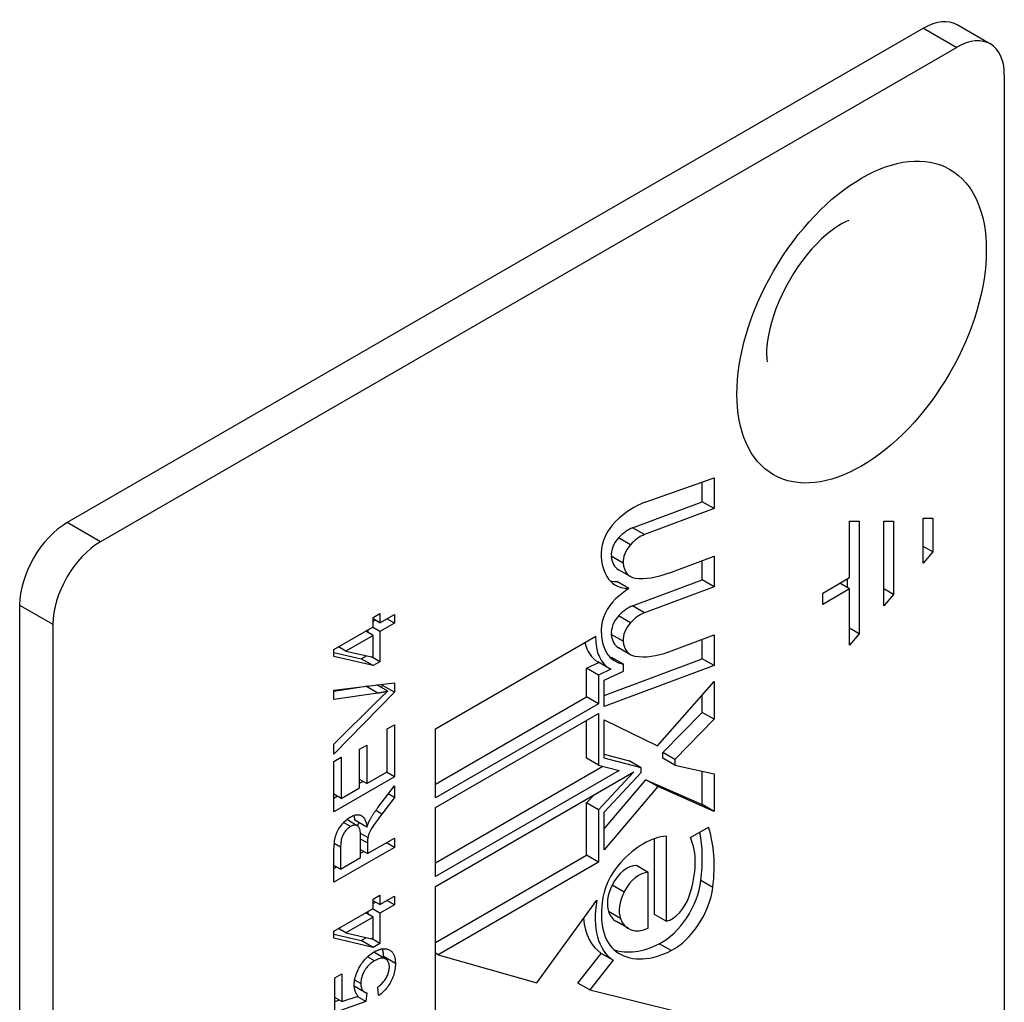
# Model space of a CAD drawing. Header units: inches. Extents: x 168.6 to 197.3, y 53.8 to 105.3.
# Tile 6 of 28: x 170 to 171.2, y 67.7 to 68.9. Entities that reach past the tile are written whole.
import ezdxf

# ---------------------------------------------------------------- set-up
doc = ezdxf.new("R2010")
doc.units = ezdxf.units.IN
doc.header["$MEASUREMENT"] = 0
doc.layers.add('Visible Edges(ANSI)', color=7, linetype='Continuous', lineweight=25)
doc.layers.add('Visible Tangent Edges(ANSI)', color=7, linetype='Continuous', lineweight=25)

msp = doc.modelspace()

# ---------------------------------------------------------------- linework, layer by layer
at = {"layer": 'Visible Edges(ANSI)'}
for p, q in [((171.0647, 68.8886), (170.0625, 68.31)), ((171.143, 68.87), (171.1041, 68.8925)), ((171.1036, 68.8661), (170.1014, 68.2875)), ((171.1593, 68.834), (171.1593, 67.3355)), ((170.7388, 68.3338), (170.8196, 68.3623)), ((170.8056, 68.3344), (170.8056, 68.3574)), ((170.8196, 68.3623), (170.8196, 68.3264)), ((170.7243, 68.304), (170.8056, 68.3344)), ((170.8196, 68.3264), (170.8056, 68.3344)), ((170.8196, 68.3264), (170.7382, 68.296)), ((170.9782, 68.2457), (170.9782, 68.3116)), ((170.9782, 68.3116), (170.9896, 68.3116)), ((170.9896, 68.3116), (170.9896, 68.1798)), ((171.0181, 68.2127), (171.0181, 68.3116)), ((171.0181, 68.3116), (171.0296, 68.3116)), ((171.0296, 68.3116), (171.0296, 68.2259)), ((171.0644, 68.2624), (171.0644, 68.3152)), ((171.0644, 68.3152), (171.0758, 68.3152)), ((171.0758, 68.3152), (171.0758, 68.2756)), ((170.7665, 68.251), (170.8196, 68.2709)), ((170.8196, 68.2709), (170.8196, 68.2349)), ((171.0758, 68.2756), (171.0644, 68.2822)), ((171.0758, 68.2756), (171.0644, 68.2624)), ((170.8056, 68.243), (170.8056, 68.2657)), ((170.7217, 68.2469), (170.7078, 68.2549)), ((170.7199, 68.2329), (170.7059, 68.2409)), ((170.7243, 68.2126), (170.8056, 68.243)), ((170.8196, 68.2349), (170.8056, 68.243)), ((170.9468, 68.2275), (170.9782, 68.2457)), ((170.9782, 68.2325), (170.9668, 68.2391)), ((170.9757, 68.2339), (170.9757, 68.2442)), ((170.8196, 68.2349), (170.7382, 68.2045)), ((170.9782, 68.2325), (170.9468, 68.2143)), ((170.9468, 68.2143), (170.9468, 68.2275)), ((170.9782, 68.1666), (170.9782, 68.2325)), ((171.0296, 68.2259), (171.0181, 68.2325)), ((171.0296, 68.2259), (171.0181, 68.2127)), ((170.0068, 68.2135), (170.0068, 66.7151)), ((170.4205, 68.199), (170.4285, 68.2036)), ((170.4285, 68.2036), (170.4285, 68.1926)), ((170.4285, 68.1926), (170.4454, 68.2024)), ((170.4454, 68.2024), (170.4454, 68.1924)), ((170.0457, 68.1911), (170.0457, 66.6926)), ((170.4205, 68.188), (170.4205, 68.199)), ((170.4285, 68.1926), (170.4205, 68.1972)), ((170.4205, 68.1941), (170.4232, 68.1957)), ((170.4454, 68.1924), (170.4285, 68.1826)), ((170.4454, 68.1924), (170.4367, 68.1974)), ((170.3747, 68.1616), (170.4205, 68.188)), ((170.4205, 68.178), (170.4118, 68.183)), ((170.4146, 68.1814), (170.4146, 68.1846)), ((170.4285, 68.1826), (170.4198, 68.1876)), ((170.4285, 68.1826), (170.4285, 68.1472)), ((170.9896, 68.1798), (170.9782, 68.1863)), ((170.9896, 68.1798), (170.9782, 68.1666)), ((170.4205, 68.178), (170.3886, 68.1596)), ((170.4205, 68.1524), (170.4205, 68.178)), ((170.4936, 68.0688), (170.681, 68.177)), ((170.7665, 68.1588), (170.8196, 68.1786)), ((170.8056, 68.1507), (170.8056, 68.1734)), ((170.8196, 68.1786), (170.8196, 68.1427)), ((170.3747, 68.1534), (170.3747, 68.1616)), ((170.3747, 68.1581), (170.4066, 68.1506)), ((170.3886, 68.1596), (170.3799, 68.1646)), ((170.3886, 68.1596), (170.4205, 68.1524)), ((170.7217, 68.1554), (170.7078, 68.1634)), ((170.4205, 68.1426), (170.3747, 68.1534)), ((170.4066, 68.1506), (170.4127, 68.1542)), ((170.4205, 68.1426), (170.4066, 68.1506)), ((170.4285, 68.1472), (170.4188, 68.1528)), ((170.4285, 68.1472), (170.4205, 68.1426)), ((170.6702, 68.1395), (170.6847, 68.1464)), ((170.6975, 68.139), (170.6836, 68.147)), ((170.6909, 68.1078), (170.8056, 68.1507)), ((170.7135, 68.1442), (170.6996, 68.1522)), ((170.7135, 68.1363), (170.7135, 68.1442)), ((170.8196, 68.1427), (170.8056, 68.1507)), ((170.6702, 68.106), (170.6702, 68.1395)), ((170.6842, 68.1314), (170.6702, 68.1395)), ((170.6986, 68.1384), (170.6842, 68.1314)), ((170.8196, 68.1427), (170.6909, 68.0946)), ((170.6909, 68.1255), (170.7135, 68.1363)), ((170.3747, 68.1138), (170.4454, 68.1226)), ((170.4454, 68.1226), (170.4454, 68.1115)), ((170.6842, 68.1314), (170.6842, 68.098)), ((170.6909, 68.0946), (170.6909, 68.1255)), ((170.7534, 68.0489), (170.8196, 68.1239)), ((170.8196, 68.1239), (170.8196, 68.0798)), ((170.3747, 68.1128), (170.4121, 68.1184)), ((170.3747, 68.1028), (170.3747, 68.1138)), ((170.4454, 68.1115), (170.3747, 68.0391)), ((170.4261, 68.1103), (170.3747, 68.1028)), ((170.4376, 68.1126), (170.4248, 68.12)), ((170.4294, 68.1174), (170.4315, 68.1195)), ((170.4315, 68.1195), (170.4315, 68.1209)), ((170.4454, 68.1115), (170.4315, 68.1195)), ((170.3747, 68.0508), (170.4261, 68.1017)), ((170.4936, 68.004), (170.6702, 68.106)), ((170.6842, 68.098), (170.4936, 67.9879)), ((170.6842, 68.098), (170.6702, 68.106)), ((170.8056, 68.0878), (170.8056, 68.1081)), ((170.4936, 67.9765), (170.6842, 68.0865)), ((170.6842, 68.0865), (170.6842, 68.0262)), ((170.7597, 68.0409), (170.8056, 68.0878)), ((170.8196, 68.0798), (170.8056, 68.0878)), ((170.6702, 68.0342), (170.6702, 68.0785)), ((170.6909, 68.0345), (170.6909, 68.079)), ((170.6909, 68.079), (170.7534, 68.0489)), ((170.8196, 68.0798), (170.7736, 68.0329)), ((170.4371, 68.0685), (170.4454, 68.0733)), ((170.4371, 68.0183), (170.4371, 68.0685)), ((170.4454, 68.0733), (170.4454, 68.0123)), ((170.4936, 67.9879), (170.4936, 68.0688)), ((170.3747, 68.0391), (170.3747, 68.0508)), ((170.4047, 68.0449), (170.413, 68.0497)), ((170.4047, 67.9996), (170.4047, 68.0449)), ((170.413, 68.0497), (170.413, 68.0045)), ((170.7597, 68.0344), (170.7597, 68.0409)), ((170.7736, 68.0329), (170.7597, 68.0409)), ((170.3747, 68.0306), (170.3831, 68.0355)), ((170.3747, 67.9715), (170.3747, 68.0306)), ((170.3831, 68.0355), (170.3831, 67.9872)), ((170.6842, 68.0262), (170.6702, 68.0342)), ((170.6909, 68.0389), (170.7203, 68.0312)), ((170.7342, 68.0232), (170.6909, 68.0345)), ((170.7342, 68.0232), (170.7203, 68.0312)), ((170.7736, 68.0263), (170.7597, 68.0344)), ((170.7736, 68.0329), (170.7736, 68.0263)), ((170.413, 68.0045), (170.4371, 68.0183)), ((170.4454, 68.0123), (170.436, 68.0178)), ((170.4936, 67.9118), (170.6894, 68.0248)), ((170.7085, 68.0198), (170.4936, 67.8957)), ((170.4936, 67.8843), (170.7258, 68.0183)), ((170.6842, 68.0262), (170.7085, 68.0198)), ((170.7258, 68.0183), (170.6842, 67.9739)), ((170.6909, 67.9712), (170.7342, 68.0174)), ((170.7342, 68.0174), (170.7342, 68.0232)), ((170.7736, 68.0263), (170.8196, 68.0161)), ((170.8056, 67.9801), (170.8056, 68.0192)), ((170.4454, 68.0123), (170.3747, 67.9715)), ((170.413, 68.0045), (170.4047, 68.0093)), ((170.4047, 68.0049), (170.4085, 68.0071)), ((170.6909, 67.9515), (170.7399, 68.009)), ((170.7538, 68.001), (170.7399, 68.009)), ((170.7399, 68.009), (170.8056, 67.9801)), ((170.8196, 68.0161), (170.8196, 67.972)), ((170.3831, 67.9872), (170.4047, 67.9996)), ((170.4262, 67.9765), (170.4454, 68.0018)), ((170.4454, 68.0018), (170.4454, 67.9883)), ((170.7538, 68.001), (170.6909, 67.9271)), ((170.8196, 67.972), (170.7538, 68.001)), ((170.3831, 67.9872), (170.3747, 67.992)), ((170.3747, 67.9876), (170.3785, 67.9898)), ((170.4454, 67.9883), (170.4307, 67.9689)), ((170.4454, 67.9883), (170.4383, 67.9924)), ((170.6702, 67.9819), (170.6791, 67.9914)), ((170.4936, 67.8957), (170.4936, 67.9765)), ((170.6702, 67.9207), (170.6702, 67.9819)), ((170.6842, 67.9739), (170.6702, 67.9819)), ((170.6842, 67.9739), (170.6842, 67.9126)), ((170.6909, 67.9271), (170.6909, 67.9712)), ((170.8196, 67.972), (170.8056, 67.9801)), ((170.402, 67.9552), (170.3896, 67.9624)), ((170.4132, 67.9536), (170.3993, 67.9617)), ((170.792, 67.9414), (170.8132, 67.9537)), ((170.4143, 67.9413), (170.4057, 67.9463)), ((170.4059, 67.9179), (170.4059, 67.9411)), ((170.414, 67.9226), (170.4454, 67.9407)), ((170.4454, 67.9407), (170.4454, 67.9299)), ((170.7498, 67.8515), (170.7498, 67.9401)), ((170.7637, 67.943), (170.7637, 67.8434)), ((170.4454, 67.9299), (170.3747, 67.8891)), ((170.3747, 67.8891), (170.3747, 67.9253)), ((170.3825, 67.9302), (170.3825, 67.9044)), ((170.414, 67.9226), (170.4059, 67.9272)), ((170.4059, 67.9231), (170.4095, 67.9252)), ((170.414, 67.9351), (170.414, 67.9226)), ((170.4454, 67.9299), (170.436, 67.9353)), ((170.3825, 67.9044), (170.4059, 67.9179)), ((170.4936, 67.8187), (170.6702, 67.9207)), ((170.6842, 67.9126), (170.6702, 67.9207)), ((170.3825, 67.9044), (170.3747, 67.9089)), ((170.3747, 67.9051), (170.378, 67.907)), ((170.6842, 67.9126), (170.4965, 67.8043)), ((170.7425, 67.9006), (170.7286, 67.9086)), ((170.7425, 67.8353), (170.7425, 67.9006)), ((170.4936, 67.7022), (170.4936, 67.8843)), ((170.4205, 67.8693), (170.4285, 67.8739)), ((170.4205, 67.8583), (170.4205, 67.8693)), ((170.4285, 67.8629), (170.4205, 67.8675)), ((170.4285, 67.8739), (170.4285, 67.8629)), ((170.4285, 67.8629), (170.4454, 67.8727)), ((170.4454, 67.8627), (170.4367, 67.8677)), ((170.4454, 67.8727), (170.4454, 67.8627)), ((170.612, 67.7714), (170.6824, 67.8683)), ((170.3747, 67.8319), (170.4205, 67.8583)), ((170.4285, 67.8529), (170.4198, 67.8579)), ((170.4205, 67.8644), (170.4232, 67.8659)), ((170.4454, 67.8627), (170.4285, 67.8529)), ((170.4205, 67.8483), (170.3886, 67.8299)), ((170.4205, 67.8483), (170.4118, 67.8533)), ((170.4146, 67.8517), (170.4146, 67.8549)), ((170.4205, 67.8227), (170.4205, 67.8483)), ((170.4285, 67.8529), (170.4285, 67.8175)), ((170.7637, 67.8434), (170.7498, 67.8515)), ((170.3886, 67.8299), (170.3799, 67.8349)), ((170.7193, 67.8349), (170.7054, 67.843)), ((170.3747, 67.8236), (170.3747, 67.8319)), ((170.3747, 67.8284), (170.4066, 67.8209)), ((170.4205, 67.8129), (170.3747, 67.8236)), ((170.3886, 67.8299), (170.4205, 67.8227)), ((170.4066, 67.8209), (170.4127, 67.8245)), ((170.4285, 67.8175), (170.4188, 67.8231)), ((170.4205, 67.8129), (170.4066, 67.8209)), ((170.4285, 67.8175), (170.4205, 67.8129)), ((170.4353, 67.7992), (170.4214, 67.8072)), ((170.4965, 67.8043), (170.4936, 67.806)), ((170.4965, 67.8043), (170.612, 67.7714)), ((170.6603, 67.7712), (170.6876, 67.8058)), ((170.7015, 67.7978), (170.6876, 67.8058)), ((170.7015, 67.7978), (170.6743, 67.7632)), ((170.3756, 67.7771), (170.3839, 67.7819)), ((170.3756, 67.7366), (170.3756, 67.7771)), ((170.3839, 67.7819), (170.3839, 67.7494)), ((170.4106, 67.7605), (170.3985, 67.7675)), ((170.3988, 67.7647), (170.399, 67.7671)), ((170.4269, 67.7564), (170.4261, 67.7665)), ((170.6743, 67.7632), (170.6603, 67.7712)), ((170.3839, 67.7494), (170.3756, 67.7542)), ((170.3839, 67.7494), (170.4029, 67.7559)), ((170.4119, 67.7496), (170.4017, 67.7555)), ((170.413, 67.7596), (170.4119, 67.7496)), ((170.6743, 67.7632), (170.7781, 67.7376)), ((170.3756, 67.7496), (170.3805, 67.7513)), ((170.4119, 67.7496), (170.3756, 67.7366))]:
    msp.add_line(p, q, dxfattribs=at)
at = {"layer": 'Visible Edges(ANSI)', "flags": 128}
for points in [[(170.9773, 68.6634), (170.9767, 68.6632), (170.9751, 68.6627), (170.9727, 68.6616), (170.9694, 68.66), (170.9655, 68.6577), (170.961, 68.6547), (170.9561, 68.6511), (170.9509, 68.6468), (170.9454, 68.6419), (170.9399, 68.6364), (170.9342, 68.6303), (170.9286, 68.6237), (170.9232, 68.6166), (170.9178, 68.6092), (170.9127, 68.6014), (170.9079, 68.5934), (170.9033, 68.5852), (170.8992, 68.5769), (170.8954, 68.5686), (170.892, 68.5603), (170.8891, 68.5521), (170.8867, 68.5442), (170.8847, 68.5366), (170.8831, 68.5295), (170.882, 68.5228), (170.8813, 68.5167), (170.881, 68.5114), (170.881, 68.5068), (170.8812, 68.5032), (170.8815, 68.5005), (170.8818, 68.4989), (170.882, 68.4983)], [(170.4121, 68.1184), (170.4123, 68.1184), (170.4124, 68.1184), (170.4125, 68.1184), (170.4126, 68.1184), (170.4127, 68.1184), (170.4129, 68.1185), (170.413, 68.1185), (170.4131, 68.1185), (170.4132, 68.1185), (170.4133, 68.1185), (170.4135, 68.1186), (170.4136, 68.1186), (170.4137, 68.1186), (170.4138, 68.1186), (170.4139, 68.1186), (170.414, 68.1187), (170.4142, 68.1187), (170.4143, 68.1187), (170.4144, 68.1187), (170.4145, 68.1187), (170.4146, 68.1188), (170.4148, 68.1188), (170.4149, 68.1188), (170.415, 68.1188)], [(170.4261, 68.1017), (170.4266, 68.1022), (170.4271, 68.1027), (170.4276, 68.1032), (170.4281, 68.1037), (170.4286, 68.1042), (170.4291, 68.1046), (170.4296, 68.1051), (170.4301, 68.1056), (170.4306, 68.1061), (170.4311, 68.1065), (170.4315, 68.107), (170.432, 68.1075), (170.4325, 68.1079), (170.433, 68.1084), (170.4335, 68.1088), (170.4339, 68.1092), (170.4344, 68.1097), (170.4349, 68.1101), (170.4353, 68.1105), (170.4358, 68.111), (170.4362, 68.1114), (170.4367, 68.1118), (170.4371, 68.1122), (170.4376, 68.1126)], [(170.4376, 68.1126), (170.4371, 68.1125), (170.4366, 68.1124), (170.4362, 68.1123), (170.4357, 68.1122), (170.4352, 68.112), (170.4347, 68.1119), (170.4342, 68.1118), (170.4338, 68.1117), (170.4333, 68.1116), (170.4328, 68.1115), (170.4323, 68.1114), (170.4318, 68.1113), (170.4314, 68.1112), (170.4309, 68.1111), (170.4304, 68.111), (170.4299, 68.111), (170.4294, 68.1109), (170.4289, 68.1108), (170.4285, 68.1107), (170.428, 68.1106), (170.4275, 68.1105), (170.427, 68.1105), (170.4265, 68.1104), (170.4261, 68.1103)], [(170.4167, 67.9621), (170.4171, 67.9627), (170.4174, 67.9633), (170.4177, 67.9638), (170.4181, 67.9644), (170.4184, 67.965), (170.4187, 67.9656), (170.4191, 67.9662), (170.4195, 67.9668), (170.4198, 67.9674), (170.4202, 67.968), (170.4206, 67.9686), (170.421, 67.9692), (170.4214, 67.9698), (170.4218, 67.9704), (170.4222, 67.971), (170.4226, 67.9716), (170.423, 67.9722), (170.4235, 67.9728), (170.4239, 67.9734), (170.4243, 67.974), (170.4248, 67.9747), (170.4252, 67.9753), (170.4257, 67.9759), (170.4262, 67.9765)], [(170.3747, 67.9253), (170.3747, 67.9279), (170.3748, 67.9305), (170.375, 67.9329), (170.3752, 67.9351), (170.3755, 67.9373), (170.3758, 67.9393), (170.3762, 67.9412), (170.3766, 67.943), (170.3771, 67.9447), (170.3778, 67.9463), (170.3785, 67.948), (170.3793, 67.9496), (170.3801, 67.9512), (170.3811, 67.9528), (170.3822, 67.9544), (170.3834, 67.9559), (170.3846, 67.9574), (170.3858, 67.9588), (170.3871, 67.9602), (170.3884, 67.9614), (170.3898, 67.9626), (170.3912, 67.9636), (170.3926, 67.9646), (170.394, 67.9655)], [(170.394, 67.9655), (170.3952, 67.9662), (170.3964, 67.9667), (170.3976, 67.9672), (170.3988, 67.9676), (170.3999, 67.9679), (170.4009, 67.9681), (170.402, 67.9682), (170.403, 67.9682), (170.404, 67.9681), (170.4049, 67.9679), (170.4058, 67.9676), (170.4067, 67.9672), (170.4075, 67.9667), (170.4083, 67.9661), (170.409, 67.9653), (170.4097, 67.9645), (170.4103, 67.9635), (170.4109, 67.9625), (170.4114, 67.9613), (170.4119, 67.96), (170.4123, 67.9585), (170.4127, 67.957), (170.413, 67.9554), (170.4132, 67.9536)], [(170.3993, 67.9617), (170.3993, 67.9619), (170.3992, 67.9622), (170.3992, 67.9625), (170.3992, 67.9627), (170.3991, 67.963), (170.3991, 67.9632), (170.399, 67.9635), (170.399, 67.9637), (170.399, 67.964), (170.3989, 67.9642), (170.3989, 67.9645), (170.3988, 67.9647), (170.3988, 67.965), (170.3987, 67.9652), (170.3987, 67.9654), (170.3986, 67.9656), (170.3986, 67.9659), (170.3985, 67.9661), (170.3985, 67.9663), (170.3984, 67.9665), (170.3983, 67.9668), (170.3983, 67.967), (170.3982, 67.9672), (170.3982, 67.9674)], [(170.4132, 67.9536), (170.4134, 67.9541), (170.4135, 67.9545), (170.4137, 67.9549), (170.4138, 67.9553), (170.414, 67.9557), (170.4141, 67.9561), (170.4143, 67.9565), (170.4144, 67.9569), (170.4146, 67.9573), (170.4147, 67.9577), (170.4149, 67.958), (170.415, 67.9584), (170.4152, 67.9587), (170.4153, 67.9591), (170.4154, 67.9594), (170.4156, 67.9597), (170.4157, 67.9601), (170.4159, 67.9604), (170.416, 67.9607), (170.4162, 67.961), (170.4163, 67.9613), (170.4165, 67.9616), (170.4166, 67.9618), (170.4167, 67.9621)], [(170.4307, 67.9689), (170.4292, 67.9669), (170.4277, 67.9649), (170.4264, 67.9631), (170.4251, 67.9614), (170.4239, 67.9598), (170.4228, 67.9582), (170.4219, 67.9568), (170.421, 67.9555), (170.4202, 67.9543), (170.4194, 67.9531), (170.4187, 67.952), (170.4181, 67.951), (170.4175, 67.95), (170.417, 67.949), (170.4166, 67.9482), (170.4162, 67.9473), (170.4159, 67.9465), (170.4156, 67.9457), (170.4153, 67.945), (170.4151, 67.9442), (170.4148, 67.9435), (170.4146, 67.9427), (170.4145, 67.942), (170.4143, 67.9413)], [(170.394, 67.9543), (170.3932, 67.9538), (170.3924, 67.9533), (170.3916, 67.9527), (170.3909, 67.9521), (170.3901, 67.9514), (170.3894, 67.9506), (170.3888, 67.9499), (170.3881, 67.9491), (170.3875, 67.9482), (170.3869, 67.9473), (170.3863, 67.9464), (170.3858, 67.9454), (170.3852, 67.9443), (170.3848, 67.9433), (170.3843, 67.9422), (170.384, 67.941), (170.3836, 67.9398), (170.3833, 67.9386), (170.3831, 67.9373), (170.3829, 67.9359), (170.3827, 67.9346), (170.3826, 67.9332), (170.3825, 67.9317), (170.3825, 67.9302)], [(170.4059, 67.9411), (170.4059, 67.9429), (170.4058, 67.9446), (170.4057, 67.9461), (170.4056, 67.9475), (170.4054, 67.9488), (170.4052, 67.95), (170.4049, 67.951), (170.4046, 67.9519), (170.4042, 67.9527), (170.4038, 67.9534), (170.4034, 67.9541), (170.4029, 67.9546), (170.4023, 67.955), (170.4017, 67.9554), (170.401, 67.9556), (170.4003, 67.9558), (170.3996, 67.9559), (170.3988, 67.9559), (170.3981, 67.9558), (170.3973, 67.9557), (170.3965, 67.9555), (170.3957, 67.9552), (170.3948, 67.9548), (170.394, 67.9543)], [(170.4022, 67.9551), (170.4023, 67.9552), (170.4023, 67.9554), (170.4024, 67.9555), (170.4024, 67.9557), (170.4025, 67.9558), (170.4026, 67.956), (170.4026, 67.9561), (170.4027, 67.9563), (170.4028, 67.9564), (170.4029, 67.9566), (170.4029, 67.9567), (170.403, 67.9569), (170.4031, 67.957), (170.4032, 67.9572), (170.4033, 67.9574), (170.4034, 67.9575), (170.4034, 67.9577), (170.4035, 67.9579), (170.4036, 67.958), (170.4037, 67.9582), (170.4038, 67.9584), (170.4039, 67.9585), (170.404, 67.9587), (170.4041, 67.9589)], [(170.4143, 67.9413), (170.4143, 67.9411), (170.4143, 67.9409), (170.4142, 67.9408), (170.4142, 67.9406), (170.4142, 67.9403), (170.4142, 67.9401), (170.4142, 67.9399), (170.4141, 67.9397), (170.4141, 67.9395), (170.4141, 67.9392), (170.4141, 67.939), (170.4141, 67.9387), (170.4141, 67.9385), (170.414, 67.9382), (170.414, 67.9379), (170.414, 67.9376), (170.414, 67.9373), (170.414, 67.937), (170.414, 67.9367), (170.414, 67.9364), (170.414, 67.9361), (170.414, 67.9358), (170.414, 67.9354), (170.414, 67.9351)], [(170.4214, 67.8074), (170.4222, 67.8079), (170.423, 67.8083), (170.4237, 67.8087), (170.4245, 67.809), (170.4253, 67.8094), (170.426, 67.8097), (170.4268, 67.81), (170.4275, 67.8102), (170.4282, 67.8105), (170.429, 67.8107), (170.4297, 67.8108), (170.4304, 67.811), (170.4311, 67.8111), (170.4317, 67.8112), (170.4324, 67.8112), (170.4331, 67.8113), (170.4337, 67.8113), (170.4344, 67.8113), (170.435, 67.8112), (170.4356, 67.8111), (170.4362, 67.811), (170.4368, 67.8109), (170.4374, 67.8107), (170.438, 67.8105)], [(170.4327, 67.8021), (170.4327, 67.8026), (170.4327, 67.803), (170.4327, 67.8034), (170.4326, 67.8039), (170.4326, 67.8043), (170.4326, 67.8047), (170.4326, 67.8051), (170.4325, 67.8055), (170.4325, 67.8059), (170.4325, 67.8063), (170.4324, 67.8067), (170.4324, 67.807), (170.4323, 67.8074), (170.4322, 67.8078), (170.4322, 67.8081), (170.4321, 67.8085), (170.432, 67.8088), (170.4319, 67.8092), (170.4319, 67.8095), (170.4318, 67.8099), (170.4317, 67.8102), (170.4316, 67.8105), (170.4315, 67.8108), (170.4314, 67.8111)], [(170.438, 67.8105), (170.4387, 67.8103), (170.4394, 67.81), (170.44, 67.8097), (170.4406, 67.8093), (170.4412, 67.8089), (170.4418, 67.8084), (170.4423, 67.8079), (170.4428, 67.8074), (170.4433, 67.8069), (170.4437, 67.8063), (170.4441, 67.8057), (170.4445, 67.805), (170.4448, 67.8043), (170.4451, 67.8035), (170.4454, 67.8028), (170.4456, 67.8019), (170.4459, 67.8011), (170.4461, 67.8002), (170.4462, 67.7993), (170.4464, 67.7983), (170.4465, 67.7973), (170.4465, 67.7963), (170.4466, 67.7952), (170.4466, 67.7941)], [(170.3985, 67.7688), (170.3985, 67.7706), (170.3987, 67.7724), (170.3989, 67.7742), (170.3992, 67.776), (170.3996, 67.7778), (170.4001, 67.7796), (170.4007, 67.7814), (170.4013, 67.7832), (170.4021, 67.785), (170.4029, 67.7869), (170.4039, 67.7887), (170.4049, 67.7905), (170.406, 67.7923), (170.4071, 67.7941), (170.4083, 67.7957), (170.4096, 67.7973), (170.4109, 67.7988), (170.4122, 67.8003), (170.4136, 67.8016), (170.4151, 67.8029), (170.4166, 67.8042), (170.4181, 67.8053), (170.4197, 67.8064), (170.4214, 67.8074)], [(170.4212, 67.8073), (170.4212, 67.8073), (170.4213, 67.8073), (170.4213, 67.8073), (170.4213, 67.8073), (170.4213, 67.8073), (170.4213, 67.8073), (170.4213, 67.8073), (170.4213, 67.8073), (170.4213, 67.8073), (170.4213, 67.8073), (170.4213, 67.8073), (170.4213, 67.8073), (170.4213, 67.8073), (170.4213, 67.8073), (170.4213, 67.8073), (170.4214, 67.8073), (170.4214, 67.8073), (170.4214, 67.8073), (170.4214, 67.8072), (170.4214, 67.8072), (170.4214, 67.8072), (170.4214, 67.8072), (170.4214, 67.8072), (170.4214, 67.8072)], [(170.4395, 67.7899), (170.4395, 67.7911), (170.4394, 67.7922), (170.4392, 67.7933), (170.439, 67.7942), (170.4387, 67.7951), (170.4383, 67.796), (170.4379, 67.7967), (170.4374, 67.7974), (170.4368, 67.7981), (170.4362, 67.7986), (170.4355, 67.7991), (170.4347, 67.7995), (170.4339, 67.7998), (170.4331, 67.8001), (170.4322, 67.8002), (170.4312, 67.8002), (170.4303, 67.8002), (170.4292, 67.8001), (170.4282, 67.7998), (170.4271, 67.7995), (170.4259, 67.7991), (170.4247, 67.7985), (170.4235, 67.7979), (170.4222, 67.7972)], [(170.4327, 67.8007), (170.4327, 67.8008), (170.4327, 67.8008), (170.4327, 67.8009), (170.4327, 67.801), (170.4327, 67.801), (170.4327, 67.8011), (170.4327, 67.8011), (170.4327, 67.8012), (170.4327, 67.8013), (170.4327, 67.8013), (170.4327, 67.8014), (170.4327, 67.8014), (170.4327, 67.8015), (170.4327, 67.8015), (170.4327, 67.8016), (170.4327, 67.8017), (170.4327, 67.8017), (170.4327, 67.8018), (170.4327, 67.8018), (170.4327, 67.8019), (170.4327, 67.8019), (170.4327, 67.802), (170.4327, 67.8021), (170.4327, 67.8021)], [(170.4222, 67.7972), (170.421, 67.7965), (170.4198, 67.7957), (170.4187, 67.7949), (170.4176, 67.794), (170.4165, 67.7931), (170.4155, 67.7922), (170.4146, 67.7912), (170.4137, 67.7902), (170.4128, 67.7891), (170.412, 67.788), (170.4112, 67.7868), (170.4104, 67.7857), (170.4097, 67.7844), (170.4091, 67.7832), (170.4086, 67.782), (170.408, 67.7807), (170.4076, 67.7795), (170.4072, 67.7782), (170.4069, 67.777), (170.4066, 67.7757), (170.4064, 67.7744), (170.4062, 67.7731), (170.4062, 67.7718), (170.4061, 67.7705)], [(170.4261, 67.7665), (170.4272, 67.7674), (170.4283, 67.7682), (170.4293, 67.7691), (170.4302, 67.77), (170.4311, 67.7709), (170.432, 67.7718), (170.4328, 67.7728), (170.4335, 67.7737), (170.4343, 67.7747), (170.4349, 67.7757), (170.4356, 67.7767), (170.4361, 67.7777), (170.4367, 67.7787), (170.4372, 67.7798), (170.4376, 67.7808), (170.438, 67.7818), (170.4383, 67.7828), (170.4387, 67.7838), (170.4389, 67.7849), (170.4391, 67.7859), (170.4393, 67.7869), (170.4394, 67.7879), (170.4395, 67.7889), (170.4395, 67.7899)], [(170.4466, 67.7941), (170.4466, 67.7922), (170.4465, 67.7904), (170.4463, 67.7886), (170.446, 67.7868), (170.4457, 67.785), (170.4453, 67.7832), (170.4448, 67.7814), (170.4442, 67.7797), (170.4436, 67.7779), (170.4429, 67.7762), (170.4421, 67.7745), (170.4412, 67.7728), (170.4403, 67.7711), (170.4393, 67.7695), (170.4383, 67.7679), (170.4372, 67.7664), (170.4361, 67.765), (170.4349, 67.7636), (170.4337, 67.7623), (170.4324, 67.761), (170.4311, 67.7598), (170.4298, 67.7586), (170.4283, 67.7575), (170.4269, 67.7564)], [(170.4029, 67.7559), (170.4025, 67.7563), (170.4022, 67.7567), (170.4019, 67.7572), (170.4015, 67.7576), (170.4012, 67.758), (170.401, 67.7585), (170.4007, 67.759), (170.4004, 67.7595), (170.4002, 67.76), (170.4, 67.7605), (170.3998, 67.761), (170.3996, 67.7615), (170.3994, 67.7621), (170.3992, 67.7626), (170.3991, 67.7632), (170.399, 67.7638), (170.3988, 67.7643), (170.3987, 67.7649), (170.3987, 67.7656), (170.3986, 67.7662), (170.3985, 67.7668), (170.3985, 67.7675), (170.3985, 67.7681), (170.3985, 67.7688)], [(170.4061, 67.7705), (170.4061, 67.7697), (170.4062, 67.769), (170.4062, 67.7682), (170.4063, 67.7675), (170.4065, 67.7668), (170.4066, 67.7662), (170.4068, 67.7656), (170.407, 67.765), (170.4072, 67.7644), (170.4075, 67.7639), (170.4077, 67.7634), (170.408, 67.7629), (170.4084, 67.7624), (170.4087, 67.762), (170.4091, 67.7616), (170.4094, 67.7613), (170.4098, 67.761), (170.4102, 67.7607), (170.4107, 67.7604), (170.4111, 67.7602), (170.4116, 67.76), (170.412, 67.7599), (170.4125, 67.7597), (170.413, 67.7596)]]:
    msp.add_lwpolyline(points, dxfattribs=at)
at = {"layer": 'Visible Edges(ANSI)'}
for centre, major_axis, start_param, end_param in [((171.0647, 68.8243), (0.0394, 0.0682), 0, 0.785398), ((171.1036, 68.8019), (0.0394, 0.0682), 5.497787, 7.068583), ((170.7258, 68.2494), (0.048, 0.0831), 0.593412, 1.107844), ((170.0625, 68.2457), (-0.0394, -0.0682), 3.926991, 5.497787), ((170.7121, 68.2887), (0.0175, 0.0303), 1.107844, 2.350588), ((170.7193, 68.2681), (0.0205, 0.0355), 0.610729, 1.196401), ((170.7332, 68.2601), (-0.0205, -0.0355), 3.752322, 4.337994), ((170.1014, 68.2232), (0.0394, 0.0682), 0.785398, 2.356194), ((170.7134, 68.2804), (0.01, 0.0173), 1.196401, 2.462706), ((170.7273, 68.2724), (-0.01, -0.0173), 4.337994, 5.604299), ((170.7453, 68.3076), (-0.0409, -0.0709), 5.492181, 6.613939), ((170.7288, 68.2913), (-0.021, -0.0364), 5.604299, 6.283185), ((170.7427, 68.2832), (-0.021, -0.0364), 5.604299, 6.503242), ((170.784, 68.3861), (-0.0775, -0.1342), 0.236639, 0.625276), ((170.7314, 68.3157), (-0.0409, -0.0709), 0.170877, 0.330754), ((170.7241, 68.1571), (0.048, 0.0831), 0.848525, 1.081978), ((170.7113, 68.1983), (0.0169, 0.0293), 1.081978, 2.347078), ((170.7193, 68.1767), (0.0205, 0.0355), 0.610865, 1.196548), ((170.7332, 68.1687), (-0.0205, -0.0355), 3.752458, 4.33814), ((170.7134, 68.189), (0.01, 0.0173), 1.196548, 2.461438), ((170.7273, 68.181), (-0.01, -0.0173), 4.33814, 5.603031), ((170.744, 68.2168), (-0.04, -0.0693), 5.48867, 6.499805), ((170.7288, 68.1998), (-0.021, -0.0364), 5.603031, 6.283185), ((170.7236, 68.2163), (-0.04, -0.0693), 5.724769, 6.283185), ((170.7375, 68.2082), (-0.04, -0.0693), 5.47676, 6.310847), ((170.7427, 68.1918), (-0.021, -0.0364), 5.603031, 6.503084), ((170.7856, 68.2944), (-0.0775, -0.1342), 0.219898, 0.610865), ((170.73, 68.2249), (-0.04, -0.0693), 0.174883, 0.216619), ((170.6766, 67.8256), (-0.1012, -0.1753), 2.208898, 2.658734), ((170.7368, 67.8573), (0.047, 0.0814), 0.369234, 1.201563), ((170.7252, 67.8708), (0.0511, 0.0886), 5.055842, 5.891549), ((170.6627, 67.8336), (0.1012, 0.1753), 5.35049, 5.699836), ((170.7244, 67.8825), (0.0253, 0.0439), 1.201563, 2.270327), ((170.7178, 67.8796), (0.0159, 0.0276), 0.287189, 1.678399), ((170.7317, 67.8715), (0.0159, 0.0276), 0.287189, 1.678399), ((170.7582, 67.8724), (0.0329, 0.057), 3.867033, 5.35049), ((170.7204, 67.8787), (-0.0182, -0.0316), 4.819991, 5.836026), ((170.7721, 67.8644), (-0.0329, -0.057), 0.72544, 2.208898), ((170.7582, 67.892), (-0.055, -0.0953), 5.272274, 6.251395), ((170.7343, 67.8706), (-0.0182, -0.0316), 4.819991, 5.836026), ((170.7701, 67.8722), (0.016, 0.0277), 3.639467, 5.055842), ((170.7582, 67.892), (-0.0498, -0.0863), 5.330385, 6.268672), ((170.7443, 67.9001), (-0.055, -0.0953), 5.591866, 6.251395), ((170.7334, 67.8915), (-0.028, -0.0485), 5.836026, 6.283185), ((170.7473, 67.8834), (-0.028, -0.0485), 5.836026, 6.946368), ((170.7611, 67.9286), (-0.0663, -0.1149), 0.110827, 0.72544), ((170.775, 67.9205), (-0.0663, -0.1149), 6.268672, 7.008625)]:
    msp.add_ellipse(centre, major_axis=major_axis, ratio=0.57735, start_param=start_param, end_param=end_param, dxfattribs=at)
at = {"layer": 'Visible Tangent Edges(ANSI)'}
for p, q in [((171.0647, 68.8886), (171.1036, 68.8661)), ((170.1014, 68.2875), (170.0625, 68.31)), ((170.7382, 68.296), (170.7243, 68.304)), ((170.7216, 68.2841), (170.7077, 68.2921)), ((170.7132, 68.2625), (170.6993, 68.2706)), ((170.0068, 68.2135), (170.0457, 68.1911)), ((170.7382, 68.2045), (170.7243, 68.2126)), ((170.7216, 68.1927), (170.7077, 68.2007)), ((170.7132, 68.1711), (170.6993, 68.1792)), ((170.4261, 68.1103), (170.4121, 68.1184)), ((170.4307, 67.9689), (170.4236, 67.973)), ((170.394, 67.9543), (170.386, 67.959)), ((170.414, 67.9351), (170.4059, 67.9397)), ((170.3825, 67.9302), (170.3751, 67.9345)), ((170.8181, 67.883), (170.8042, 67.8911)), ((170.7142, 67.8777), (170.7003, 67.8858)), ((170.71, 67.8467), (170.696, 67.8547)), ((170.7694, 67.8091), (170.7554, 67.8172)), ((170.4222, 67.7972), (170.414, 67.802)), ((170.4466, 67.7941), (170.4327, 67.8021)), ((170.4061, 67.7705), (170.399, 67.7747))]:
    msp.add_line(p, q, dxfattribs=at)
msp.add_ellipse((170.9923, 68.5447), major_axis=(-0.1032, -0.1787), ratio=0.57735, dxfattribs=at)

doc.saveas('drawing.dxf')
